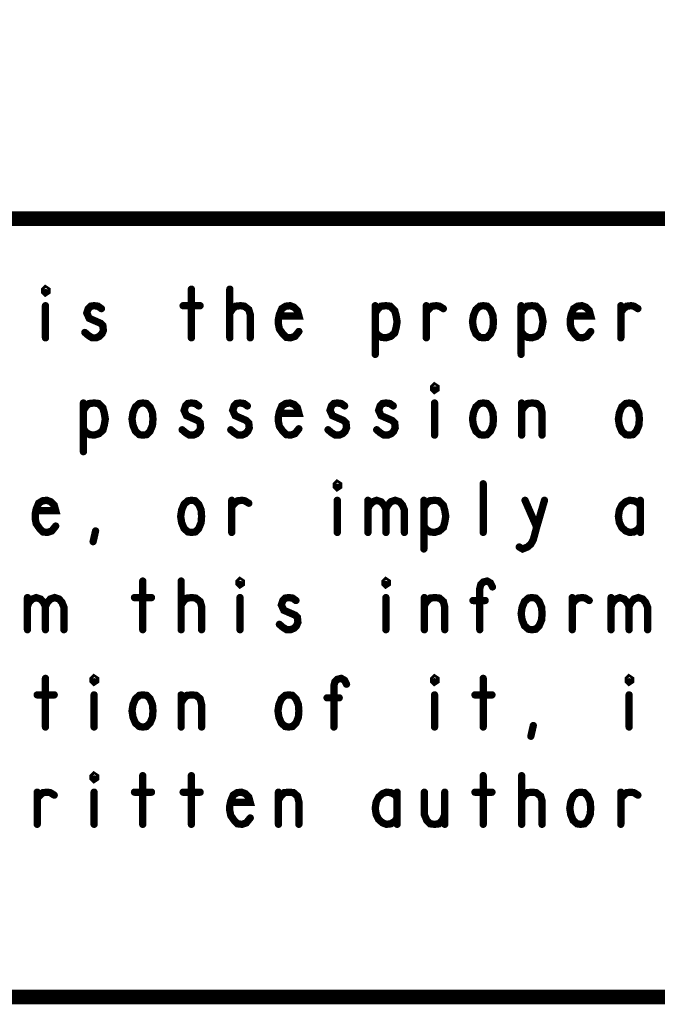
# Model space of a CAD drawing. Extents: x 17.4 to 50.4, y 21.5 to 42.5.
# Tile 11 of 33: x 42.7 to 44, y 21.5 to 23.5. Entities that reach past the tile are written whole.
import ezdxf

# ---------------------------------------------------------------- set-up
doc = ezdxf.new("R2010")
doc.units = 0
doc.layers.add('1', color=2, linetype='CONTINUOUS')

msp = doc.modelspace()

# ---------------------------------------------------------------- linework, layer by layer
at = {"layer": '1'}
for points, const_width in [([(17.43, 21.495), (50.43, 21.495), (50.43, 42.495), (17.43, 42.495), (17.43, 21.495)], 0.03), ([(50.43, 23.095), (44.23, 23.095), (40.43, 23.095), (40.43, 21.495)], 0.03), ([(42.787, 22.943), (42.785, 22.945), (42.785, 22.948), (42.787, 22.95), (42.79, 22.948), (42.79, 22.945), (42.787, 22.943)], 0.015), ([(43.087, 22.95), (43.087, 22.85)], 0.015), ([(43.166, 22.85), (43.166, 22.95)], 0.015), ([(42.787, 22.916), (42.787, 22.85)], 0.015), ([(42.868, 22.861), (42.875, 22.855), (42.883, 22.85), (42.891, 22.85), (42.898, 22.853), (42.903, 22.858), (42.906, 22.865), (42.905, 22.875), (42.9, 22.88), (42.877, 22.89), (42.872, 22.901), (42.875, 22.91), (42.88, 22.915), (42.887, 22.916), (42.895, 22.915), (42.902, 22.91)], 0.015), ([(43.07, 22.916), (43.105, 22.916)], 0.015), ([(43.166, 22.901), (43.172, 22.91), (43.178, 22.915), (43.188, 22.916), (43.196, 22.915), (43.205, 22.908), (43.208, 22.898), (43.208, 22.85)], 0.015), ([(43.268, 22.895), (43.308, 22.895), (43.305, 22.906), (43.298, 22.913), (43.29, 22.916), (43.281, 22.915), (43.273, 22.91), (43.268, 22.898), (43.266, 22.888), (43.266, 22.878), (43.268, 22.868), (43.275, 22.858), (43.282, 22.851), (43.291, 22.85), (43.3, 22.853), (43.308, 22.863)], 0.015), ([(43.465, 22.901), (43.471, 22.91), (43.477, 22.915), (43.487, 22.916), (43.496, 22.915), (43.505, 22.906), (43.508, 22.895), (43.51, 22.883), (43.508, 22.871), (43.505, 22.86), (43.497, 22.853), (43.487, 22.85), (43.478, 22.851), (43.47, 22.856), (43.465, 22.863)], 0.015), ([(43.465, 22.816), (43.465, 22.916)], 0.015), ([(43.57, 22.903), (43.576, 22.91), (43.582, 22.915), (43.591, 22.916), (43.597, 22.915), (43.605, 22.91)], 0.015), ([(43.57, 22.85), (43.57, 22.916)], 0.015), ([(43.687, 22.85), (43.68, 22.851), (43.672, 22.858), (43.667, 22.87), (43.665, 22.883), (43.667, 22.896), (43.672, 22.908), (43.68, 22.915), (43.687, 22.916), (43.695, 22.915), (43.702, 22.908), (43.707, 22.896), (43.708, 22.883), (43.707, 22.87), (43.702, 22.858), (43.695, 22.851), (43.687, 22.85)], 0.015), ([(43.765, 22.901), (43.771, 22.91), (43.777, 22.915), (43.787, 22.916), (43.796, 22.915), (43.805, 22.906), (43.808, 22.895), (43.81, 22.883), (43.808, 22.871), (43.805, 22.86), (43.797, 22.853), (43.787, 22.85), (43.778, 22.851), (43.77, 22.856), (43.765, 22.863)], 0.015), ([(43.765, 22.816), (43.765, 22.916)], 0.015), ([(43.868, 22.895), (43.908, 22.895), (43.905, 22.906), (43.898, 22.913), (43.89, 22.916), (43.881, 22.915), (43.873, 22.91), (43.868, 22.898), (43.866, 22.888), (43.866, 22.878), (43.868, 22.868), (43.875, 22.858), (43.882, 22.851), (43.891, 22.85), (43.9, 22.853), (43.908, 22.863)], 0.015), ([(43.97, 22.903), (43.976, 22.91), (43.982, 22.915), (43.991, 22.916), (43.997, 22.915), (44.005, 22.91)], 0.015), ([(43.97, 22.85), (43.97, 22.916)], 0.015), ([(43.587, 22.743), (43.585, 22.745), (43.585, 22.748), (43.587, 22.75), (43.59, 22.748), (43.59, 22.745), (43.587, 22.743)], 0.015), ([(42.865, 22.701), (42.871, 22.71), (42.877, 22.715), (42.887, 22.716), (42.896, 22.715), (42.905, 22.706), (42.908, 22.695), (42.91, 22.683), (42.908, 22.671), (42.905, 22.66), (42.897, 22.653), (42.887, 22.65), (42.878, 22.651), (42.87, 22.656), (42.865, 22.663)], 0.015), ([(42.865, 22.616), (42.865, 22.716)], 0.015), ([(42.987, 22.65), (42.98, 22.651), (42.972, 22.658), (42.967, 22.67), (42.965, 22.683), (42.967, 22.696), (42.972, 22.708), (42.98, 22.715), (42.987, 22.716), (42.995, 22.715), (43.002, 22.708), (43.007, 22.696), (43.008, 22.683), (43.007, 22.67), (43.002, 22.658), (42.995, 22.651), (42.987, 22.65)], 0.015), ([(43.068, 22.661), (43.075, 22.655), (43.083, 22.65), (43.091, 22.65), (43.098, 22.653), (43.103, 22.658), (43.106, 22.665), (43.105, 22.675), (43.1, 22.68), (43.077, 22.69), (43.072, 22.701), (43.075, 22.71), (43.08, 22.715), (43.087, 22.716), (43.095, 22.715), (43.102, 22.71)], 0.015), ([(43.168, 22.661), (43.175, 22.655), (43.183, 22.65), (43.191, 22.65), (43.198, 22.653), (43.203, 22.658), (43.206, 22.665), (43.205, 22.675), (43.2, 22.68), (43.177, 22.69), (43.172, 22.701), (43.175, 22.71), (43.18, 22.715), (43.187, 22.716), (43.195, 22.715), (43.202, 22.71)], 0.015), ([(43.268, 22.695), (43.308, 22.695), (43.305, 22.706), (43.298, 22.713), (43.29, 22.716), (43.281, 22.715), (43.273, 22.71), (43.268, 22.698), (43.266, 22.688), (43.266, 22.678), (43.268, 22.668), (43.275, 22.658), (43.282, 22.651), (43.291, 22.65), (43.3, 22.653), (43.308, 22.663)], 0.015), ([(43.368, 22.661), (43.375, 22.655), (43.383, 22.65), (43.391, 22.65), (43.398, 22.653), (43.403, 22.658), (43.406, 22.665), (43.405, 22.675), (43.4, 22.68), (43.377, 22.69), (43.372, 22.701), (43.375, 22.71), (43.38, 22.715), (43.387, 22.716), (43.395, 22.715), (43.402, 22.71)], 0.015), ([(43.468, 22.661), (43.475, 22.655), (43.483, 22.65), (43.491, 22.65), (43.498, 22.653), (43.503, 22.658), (43.506, 22.665), (43.505, 22.675), (43.5, 22.68), (43.477, 22.69), (43.472, 22.701), (43.475, 22.71), (43.48, 22.715), (43.487, 22.716), (43.495, 22.715), (43.502, 22.71)], 0.015), ([(43.587, 22.716), (43.587, 22.65)], 0.015), ([(43.687, 22.65), (43.68, 22.651), (43.672, 22.658), (43.667, 22.67), (43.665, 22.683), (43.667, 22.696), (43.672, 22.708), (43.68, 22.715), (43.687, 22.716), (43.695, 22.715), (43.702, 22.708), (43.707, 22.696), (43.708, 22.683), (43.707, 22.67), (43.702, 22.658), (43.695, 22.651), (43.687, 22.65)], 0.015), ([(43.766, 22.7), (43.771, 22.708), (43.778, 22.715), (43.788, 22.716), (43.797, 22.715), (43.805, 22.708), (43.808, 22.696), (43.808, 22.65)], 0.015), ([(43.766, 22.65), (43.766, 22.716)], 0.015), ([(43.987, 22.65), (43.98, 22.651), (43.972, 22.658), (43.967, 22.67), (43.965, 22.683), (43.967, 22.696), (43.972, 22.708), (43.98, 22.715), (43.987, 22.716), (43.995, 22.715), (44.002, 22.708), (44.007, 22.696), (44.008, 22.683), (44.007, 22.67), (44.002, 22.658), (43.995, 22.651), (43.987, 22.65)], 0.015), ([(43.387, 22.543), (43.385, 22.545), (43.385, 22.548), (43.387, 22.55), (43.39, 22.548), (43.39, 22.545), (43.387, 22.543)], 0.015), ([(43.687, 22.45), (43.687, 22.55)], 0.015), ([(42.768, 22.495), (42.808, 22.495), (42.805, 22.506), (42.798, 22.513), (42.79, 22.516), (42.781, 22.515), (42.773, 22.51), (42.768, 22.498), (42.766, 22.488), (42.766, 22.478), (42.768, 22.468), (42.775, 22.458), (42.782, 22.451), (42.791, 22.45), (42.8, 22.453), (42.808, 22.463)], 0.015), ([(43.087, 22.45), (43.08, 22.451), (43.072, 22.458), (43.067, 22.47), (43.065, 22.483), (43.067, 22.496), (43.072, 22.508), (43.08, 22.515), (43.087, 22.516), (43.095, 22.515), (43.102, 22.508), (43.107, 22.496), (43.108, 22.483), (43.107, 22.47), (43.102, 22.458), (43.095, 22.451), (43.087, 22.45)], 0.015), ([(43.17, 22.503), (43.176, 22.51), (43.182, 22.515), (43.191, 22.516), (43.197, 22.515), (43.205, 22.51)], 0.015), ([(43.17, 22.45), (43.17, 22.516)], 0.015), ([(43.387, 22.516), (43.387, 22.45)], 0.015), ([(43.45, 22.498), (43.453, 22.506), (43.46, 22.513), (43.468, 22.516), (43.477, 22.513), (43.483, 22.506), (43.487, 22.498), (43.487, 22.45)], 0.015), ([(43.45, 22.45), (43.45, 22.516)], 0.015), ([(43.487, 22.498), (43.491, 22.506), (43.497, 22.513), (43.506, 22.516), (43.515, 22.513), (43.521, 22.506), (43.525, 22.496), (43.525, 22.45)], 0.015), ([(43.565, 22.501), (43.571, 22.51), (43.577, 22.515), (43.587, 22.516), (43.596, 22.515), (43.605, 22.506), (43.608, 22.495), (43.61, 22.483), (43.608, 22.471), (43.605, 22.46), (43.597, 22.453), (43.587, 22.45), (43.578, 22.451), (43.57, 22.456), (43.565, 22.463)], 0.015), ([(43.565, 22.416), (43.565, 22.516)], 0.015), ([(43.761, 22.42), (43.768, 22.416), (43.778, 22.42), (43.785, 22.426), (43.79, 22.435), (43.797, 22.461), (43.813, 22.516)], 0.015), ([(43.773, 22.516), (43.797, 22.461)], 0.015), ([(44.01, 22.505), (44.005, 22.511), (43.997, 22.515), (43.988, 22.516), (43.98, 22.513), (43.972, 22.506), (43.967, 22.496), (43.965, 22.483), (43.967, 22.47), (43.972, 22.46), (43.98, 22.453), (43.988, 22.45), (43.997, 22.451), (44.005, 22.456), (44.01, 22.463)], 0.015), ([(44.01, 22.45), (44.01, 22.516)], 0.015), ([(42.885, 22.431), (42.89, 22.453)], 0.015), ([(42.987, 22.35), (42.987, 22.25)], 0.015), ([(43.066, 22.25), (43.066, 22.35)], 0.015), ([(43.187, 22.343), (43.185, 22.345), (43.185, 22.348), (43.187, 22.35), (43.19, 22.348), (43.19, 22.345), (43.187, 22.343)], 0.015), ([(43.487, 22.343), (43.485, 22.345), (43.485, 22.348), (43.487, 22.35), (43.49, 22.348), (43.49, 22.345), (43.487, 22.343)], 0.015), ([(43.68, 22.25), (43.68, 22.335), (43.682, 22.343), (43.687, 22.348), (43.695, 22.35), (43.702, 22.346), (43.706, 22.338)], 0.015), ([(42.75, 22.298), (42.753, 22.306), (42.76, 22.313), (42.768, 22.316), (42.777, 22.313), (42.783, 22.306), (42.787, 22.298), (42.787, 22.25)], 0.015), ([(42.787, 22.298), (42.791, 22.306), (42.797, 22.313), (42.806, 22.316), (42.815, 22.313), (42.821, 22.306), (42.825, 22.296), (42.825, 22.25)], 0.015), ([(43.95, 22.298), (43.953, 22.306), (43.96, 22.313), (43.968, 22.316), (43.977, 22.313), (43.983, 22.306), (43.987, 22.298), (43.987, 22.25)], 0.015), ([(43.987, 22.298), (43.991, 22.306), (43.997, 22.313), (44.006, 22.316), (44.015, 22.313), (44.021, 22.306), (44.025, 22.296), (44.025, 22.25)], 0.015), ([(42.75, 22.25), (42.75, 22.316)], 0.015), ([(42.97, 22.316), (43.005, 22.316)], 0.015), ([(43.066, 22.301), (43.072, 22.31), (43.078, 22.315), (43.088, 22.316), (43.096, 22.315), (43.105, 22.308), (43.108, 22.298), (43.108, 22.25)], 0.015), ([(43.187, 22.316), (43.187, 22.25)], 0.015), ([(43.268, 22.261), (43.275, 22.255), (43.283, 22.25), (43.291, 22.25), (43.298, 22.253), (43.303, 22.258), (43.306, 22.265), (43.305, 22.275), (43.3, 22.28), (43.277, 22.29), (43.272, 22.301), (43.275, 22.31), (43.28, 22.315), (43.287, 22.316), (43.295, 22.315), (43.302, 22.31)], 0.015), ([(43.487, 22.316), (43.487, 22.25)], 0.015), ([(43.566, 22.3), (43.571, 22.308), (43.578, 22.315), (43.588, 22.316), (43.597, 22.315), (43.605, 22.308), (43.608, 22.296), (43.608, 22.25)], 0.015), ([(43.566, 22.25), (43.566, 22.316)], 0.015), ([(43.691, 22.31), (43.666, 22.31)], 0.015), ([(43.787, 22.25), (43.78, 22.251), (43.772, 22.258), (43.767, 22.27), (43.765, 22.283), (43.767, 22.296), (43.772, 22.308), (43.78, 22.315), (43.787, 22.316), (43.795, 22.315), (43.802, 22.308), (43.807, 22.296), (43.808, 22.283), (43.807, 22.27), (43.802, 22.258), (43.795, 22.251), (43.787, 22.25)], 0.015), ([(43.87, 22.303), (43.876, 22.31), (43.882, 22.315), (43.891, 22.316), (43.897, 22.315), (43.905, 22.31)], 0.015), ([(43.87, 22.25), (43.87, 22.316)], 0.015), ([(43.95, 22.25), (43.95, 22.316)], 0.015), ([(42.787, 22.15), (42.787, 22.05)], 0.015), ([(42.887, 22.143), (42.885, 22.145), (42.885, 22.148), (42.887, 22.15), (42.89, 22.148), (42.89, 22.145), (42.887, 22.143)], 0.015), ([(43.38, 22.05), (43.38, 22.135), (43.382, 22.143), (43.387, 22.148), (43.395, 22.15), (43.402, 22.146), (43.406, 22.138)], 0.015), ([(43.587, 22.143), (43.585, 22.145), (43.585, 22.148), (43.587, 22.15), (43.59, 22.148), (43.59, 22.145), (43.587, 22.143)], 0.015), ([(43.687, 22.15), (43.687, 22.05)], 0.015), ([(43.987, 22.143), (43.985, 22.145), (43.985, 22.148), (43.987, 22.15), (43.99, 22.148), (43.99, 22.145), (43.987, 22.143)], 0.015), ([(42.77, 22.116), (42.805, 22.116)], 0.015), ([(42.887, 22.116), (42.887, 22.05)], 0.015), ([(42.987, 22.05), (42.98, 22.051), (42.972, 22.058), (42.967, 22.07), (42.965, 22.083), (42.967, 22.096), (42.972, 22.108), (42.98, 22.115), (42.987, 22.116), (42.995, 22.115), (43.002, 22.108), (43.007, 22.096), (43.008, 22.083), (43.007, 22.07), (43.002, 22.058), (42.995, 22.051), (42.987, 22.05)], 0.015), ([(43.066, 22.1), (43.071, 22.108), (43.078, 22.115), (43.088, 22.116), (43.097, 22.115), (43.105, 22.108), (43.108, 22.096), (43.108, 22.05)], 0.015), ([(43.066, 22.05), (43.066, 22.116)], 0.015), ([(43.287, 22.05), (43.28, 22.051), (43.272, 22.058), (43.267, 22.07), (43.265, 22.083), (43.267, 22.096), (43.272, 22.108), (43.28, 22.115), (43.287, 22.116), (43.295, 22.115), (43.302, 22.108), (43.307, 22.096), (43.308, 22.083), (43.307, 22.07), (43.302, 22.058), (43.295, 22.051), (43.287, 22.05)], 0.015), ([(43.587, 22.116), (43.587, 22.05)], 0.015), ([(43.67, 22.116), (43.705, 22.116)], 0.015), ([(43.987, 22.116), (43.987, 22.05)], 0.015), ([(43.391, 22.11), (43.366, 22.11)], 0.015), ([(43.785, 22.031), (43.79, 22.053)], 0.015), ([(42.887, 21.943), (42.885, 21.945), (42.885, 21.948), (42.887, 21.95), (42.89, 21.948), (42.89, 21.945), (42.887, 21.943)], 0.015), ([(42.987, 21.95), (42.987, 21.85)], 0.015), ([(43.087, 21.95), (43.087, 21.85)], 0.015), ([(43.687, 21.95), (43.687, 21.85)], 0.015), ([(43.766, 21.85), (43.766, 21.95)], 0.015), ([(42.77, 21.903), (42.776, 21.91), (42.782, 21.915), (42.791, 21.916), (42.797, 21.915), (42.805, 21.91)], 0.015), ([(42.77, 21.85), (42.77, 21.916)], 0.015), ([(42.887, 21.916), (42.887, 21.85)], 0.015), ([(42.97, 21.916), (43.005, 21.916)], 0.015), ([(43.07, 21.916), (43.105, 21.916)], 0.015), ([(43.168, 21.895), (43.208, 21.895), (43.205, 21.906), (43.198, 21.913), (43.19, 21.916), (43.181, 21.915), (43.173, 21.91), (43.168, 21.898), (43.166, 21.888), (43.166, 21.878), (43.168, 21.868), (43.175, 21.858), (43.182, 21.851), (43.191, 21.85), (43.2, 21.853), (43.208, 21.863)], 0.015), ([(43.266, 21.9), (43.271, 21.908), (43.278, 21.915), (43.288, 21.916), (43.297, 21.915), (43.305, 21.908), (43.308, 21.896), (43.308, 21.85)], 0.015), ([(43.266, 21.85), (43.266, 21.916)], 0.015), ([(43.51, 21.905), (43.505, 21.911), (43.497, 21.915), (43.488, 21.916), (43.48, 21.913), (43.472, 21.906), (43.467, 21.896), (43.465, 21.883), (43.467, 21.87), (43.472, 21.86), (43.48, 21.853), (43.488, 21.85), (43.497, 21.851), (43.505, 21.856), (43.51, 21.863)], 0.015), ([(43.51, 21.85), (43.51, 21.916)], 0.015), ([(43.566, 21.916), (43.566, 21.87), (43.571, 21.858), (43.578, 21.851), (43.587, 21.85), (43.596, 21.851), (43.603, 21.858), (43.608, 21.87)], 0.015), ([(43.608, 21.85), (43.608, 21.916)], 0.015), ([(43.67, 21.916), (43.705, 21.916)], 0.015), ([(43.766, 21.901), (43.772, 21.91), (43.778, 21.915), (43.788, 21.916), (43.796, 21.915), (43.805, 21.908), (43.808, 21.898), (43.808, 21.85)], 0.015), ([(43.887, 21.85), (43.88, 21.851), (43.872, 21.858), (43.867, 21.87), (43.865, 21.883), (43.867, 21.896), (43.872, 21.908), (43.88, 21.915), (43.887, 21.916), (43.895, 21.915), (43.902, 21.908), (43.907, 21.896), (43.908, 21.883), (43.907, 21.87), (43.902, 21.858), (43.895, 21.851), (43.887, 21.85)], 0.015), ([(43.97, 21.903), (43.976, 21.91), (43.982, 21.915), (43.991, 21.916), (43.997, 21.915), (44.005, 21.91)], 0.015), ([(43.97, 21.85), (43.97, 21.916)], 0.015)]:
    msp.add_lwpolyline(points, dxfattribs=dict(at, const_width=const_width))
at = {"layer": '1', "const_width": 0.0075}
for points in [[(43.09075, 22.95, 1), (43.08325, 22.95, 1)], [(43.16975, 22.95, 1), (43.16225, 22.95, 1)], [(42.79075, 22.943, 1), (42.78325, 22.943, 1)], [(42.79075, 22.943, 1), (42.78325, 22.943, 1)], [(42.79075, 22.916, 1), (42.78325, 22.916, 1)], [(42.90575, 22.91, 1), (42.89825, 22.91, 1)], [(43.07375, 22.916, 1), (43.06625, 22.916, 1)], [(43.10875, 22.916, 1), (43.10125, 22.916, 1)], [(43.46875, 22.916, 1), (43.46125, 22.916, 1)], [(43.57375, 22.916, 1), (43.56625, 22.916, 1)], [(43.60875, 22.91, 1), (43.60125, 22.91, 1)], [(43.76875, 22.916, 1), (43.76125, 22.916, 1)], [(43.97375, 22.916, 1), (43.96625, 22.916, 1)], [(44.00875, 22.91, 1), (44.00125, 22.91, 1)], [(43.16975, 22.901, 1), (43.16225, 22.901, 1)], [(43.27175, 22.895, 1), (43.26425, 22.895, 1)], [(43.46875, 22.901, 1), (43.46125, 22.901, 1)], [(43.57375, 22.903, 1), (43.56625, 22.903, 1)], [(43.76875, 22.901, 1), (43.76125, 22.901, 1)], [(43.87175, 22.895, 1), (43.86425, 22.895, 1)], [(43.97375, 22.903, 1), (43.96625, 22.903, 1)], [(43.31175, 22.863, 1), (43.30425, 22.863, 1)], [(43.46875, 22.863, 1), (43.46125, 22.863, 1)], [(43.76875, 22.863, 1), (43.76125, 22.863, 1)], [(43.91175, 22.863, 1), (43.90425, 22.863, 1)], [(42.79075, 22.85, 1), (42.78325, 22.85, 1)], [(42.87175, 22.861, 1), (42.86425, 22.861, 1)], [(43.09075, 22.85, 1), (43.08325, 22.85, 1)], [(43.16975, 22.85, 1), (43.16225, 22.85, 1)], [(43.21175, 22.85, 1), (43.20425, 22.85, 1)], [(43.57375, 22.85, 1), (43.56625, 22.85, 1)], [(43.69075, 22.85, 1), (43.68325, 22.85, 1)], [(43.69075, 22.85, 1), (43.68325, 22.85, 1)], [(43.97375, 22.85, 1), (43.96625, 22.85, 1)], [(43.46875, 22.816, 1), (43.46125, 22.816, 1)], [(43.76875, 22.816, 1), (43.76125, 22.816, 1)], [(43.59075, 22.743, 1), (43.58325, 22.743, 1)], [(43.59075, 22.743, 1), (43.58325, 22.743, 1)], [(42.86875, 22.716, 1), (42.86125, 22.716, 1)], [(42.86875, 22.701, 1), (42.86125, 22.701, 1)], [(43.10575, 22.71, 1), (43.09825, 22.71, 1)], [(43.20575, 22.71, 1), (43.19825, 22.71, 1)], [(43.40575, 22.71, 1), (43.39825, 22.71, 1)], [(43.50575, 22.71, 1), (43.49825, 22.71, 1)], [(43.59075, 22.716, 1), (43.58325, 22.716, 1)], [(43.76975, 22.716, 1), (43.76225, 22.716, 1)], [(43.27175, 22.695, 1), (43.26425, 22.695, 1)], [(43.76975, 22.7, 1), (43.76225, 22.7, 1)], [(42.86875, 22.663, 1), (42.86125, 22.663, 1)], [(43.07175, 22.661, 1), (43.06425, 22.661, 1)], [(43.17175, 22.661, 1), (43.16425, 22.661, 1)], [(43.31175, 22.663, 1), (43.30425, 22.663, 1)], [(43.37175, 22.661, 1), (43.36425, 22.661, 1)], [(43.47175, 22.661, 1), (43.46425, 22.661, 1)], [(42.99075, 22.65, 1), (42.98325, 22.65, 1)], [(42.99075, 22.65, 1), (42.98325, 22.65, 1)], [(43.59075, 22.65, 1), (43.58325, 22.65, 1)], [(43.69075, 22.65, 1), (43.68325, 22.65, 1)], [(43.69075, 22.65, 1), (43.68325, 22.65, 1)], [(43.76975, 22.65, 1), (43.76225, 22.65, 1)], [(43.81175, 22.65, 1), (43.80425, 22.65, 1)], [(43.99075, 22.65, 1), (43.98325, 22.65, 1)], [(43.99075, 22.65, 1), (43.98325, 22.65, 1)], [(42.86875, 22.616, 1), (42.86125, 22.616, 1)], [(43.39075, 22.543, 1), (43.38325, 22.543, 1)], [(43.39075, 22.543, 1), (43.38325, 22.543, 1)], [(43.69075, 22.55, 1), (43.68325, 22.55, 1)], [(43.17375, 22.516, 1), (43.16625, 22.516, 1)], [(43.17375, 22.503, 1), (43.16625, 22.503, 1)], [(43.20875, 22.51, 1), (43.20125, 22.51, 1)], [(43.39075, 22.516, 1), (43.38325, 22.516, 1)], [(43.45375, 22.516, 1), (43.44625, 22.516, 1)], [(43.56875, 22.516, 1), (43.56125, 22.516, 1)], [(43.56875, 22.501, 1), (43.56125, 22.501, 1)], [(43.77675, 22.516, 1), (43.76925, 22.516, 1)], [(43.81675, 22.516, 1), (43.80925, 22.516, 1)], [(44.01375, 22.516, 1), (44.00625, 22.516, 1)], [(44.01375, 22.505, 1), (44.00625, 22.505, 1)], [(42.77175, 22.495, 1), (42.76425, 22.495, 1)], [(43.45375, 22.498, 1), (43.44625, 22.498, 1)], [(43.49075, 22.498, 1), (43.48325, 22.498, 1)], [(42.81175, 22.463, 1), (42.80425, 22.463, 1)], [(43.56875, 22.463, 1), (43.56125, 22.463, 1)], [(43.80075, 22.461, 1), (43.79325, 22.461, 1)], [(44.01375, 22.463, 1), (44.00625, 22.463, 1)], [(42.89375, 22.453, 1), (42.88625, 22.453, 1)], [(43.09075, 22.45, 1), (43.08325, 22.45, 1)], [(43.09075, 22.45, 1), (43.08325, 22.45, 1)], [(43.17375, 22.45, 1), (43.16625, 22.45, 1)], [(43.39075, 22.45, 1), (43.38325, 22.45, 1)], [(43.45375, 22.45, 1), (43.44625, 22.45, 1)], [(43.49075, 22.45, 1), (43.48325, 22.45, 1)], [(43.52875, 22.45, 1), (43.52125, 22.45, 1)], [(43.69075, 22.45, 1), (43.68325, 22.45, 1)], [(44.01375, 22.45, 1), (44.00625, 22.45, 1)], [(42.88875, 22.431, 1), (42.88125, 22.431, 1)], [(43.76475, 22.42, 1), (43.75725, 22.42, 1)], [(43.56875, 22.416, 1), (43.56125, 22.416, 1)], [(42.99075, 22.35, 1), (42.98325, 22.35, 1)], [(43.06975, 22.35, 1), (43.06225, 22.35, 1)], [(43.19075, 22.343, 1), (43.18325, 22.343, 1)], [(43.19075, 22.343, 1), (43.18325, 22.343, 1)], [(43.49075, 22.343, 1), (43.48325, 22.343, 1)], [(43.49075, 22.343, 1), (43.48325, 22.343, 1)], [(43.70975, 22.338, 1), (43.70225, 22.338, 1)], [(42.75375, 22.316, 1), (42.74625, 22.316, 1)], [(42.75375, 22.298, 1), (42.74625, 22.298, 1)], [(42.79075, 22.298, 1), (42.78325, 22.298, 1)], [(42.97375, 22.316, 1), (42.96625, 22.316, 1)], [(43.00875, 22.316, 1), (43.00125, 22.316, 1)], [(43.06975, 22.301, 1), (43.06225, 22.301, 1)], [(43.19075, 22.316, 1), (43.18325, 22.316, 1)], [(43.30575, 22.31, 1), (43.29825, 22.31, 1)], [(43.49075, 22.316, 1), (43.48325, 22.316, 1)], [(43.56975, 22.316, 1), (43.56225, 22.316, 1)], [(43.56975, 22.3, 1), (43.56225, 22.3, 1)], [(43.66975, 22.31, 1), (43.66225, 22.31, 1)], [(43.69475, 22.31, 1), (43.68725, 22.31, 1)], [(43.87375, 22.316, 1), (43.86625, 22.316, 1)], [(43.87375, 22.303, 1), (43.86625, 22.303, 1)], [(43.90875, 22.31, 1), (43.90125, 22.31, 1)], [(43.95375, 22.316, 1), (43.94625, 22.316, 1)], [(43.95375, 22.298, 1), (43.94625, 22.298, 1)], [(43.99075, 22.298, 1), (43.98325, 22.298, 1)], [(43.27175, 22.261, 1), (43.26425, 22.261, 1)], [(42.75375, 22.25, 1), (42.74625, 22.25, 1)], [(42.79075, 22.25, 1), (42.78325, 22.25, 1)], [(42.82875, 22.25, 1), (42.82125, 22.25, 1)], [(42.99075, 22.25, 1), (42.98325, 22.25, 1)], [(43.06975, 22.25, 1), (43.06225, 22.25, 1)], [(43.11175, 22.25, 1), (43.10425, 22.25, 1)], [(43.19075, 22.25, 1), (43.18325, 22.25, 1)], [(43.49075, 22.25, 1), (43.48325, 22.25, 1)], [(43.56975, 22.25, 1), (43.56225, 22.25, 1)], [(43.61175, 22.25, 1), (43.60425, 22.25, 1)], [(43.68375, 22.25, 1), (43.67625, 22.25, 1)], [(43.79075, 22.25, 1), (43.78325, 22.25, 1)], [(43.79075, 22.25, 1), (43.78325, 22.25, 1)], [(43.87375, 22.25, 1), (43.86625, 22.25, 1)], [(43.95375, 22.25, 1), (43.94625, 22.25, 1)], [(43.99075, 22.25, 1), (43.98325, 22.25, 1)], [(44.02875, 22.25, 1), (44.02125, 22.25, 1)], [(42.79075, 22.15, 1), (42.78325, 22.15, 1)], [(42.89075, 22.143, 1), (42.88325, 22.143, 1)], [(42.89075, 22.143, 1), (42.88325, 22.143, 1)], [(43.40975, 22.138, 1), (43.40225, 22.138, 1)], [(43.59075, 22.143, 1), (43.58325, 22.143, 1)], [(43.59075, 22.143, 1), (43.58325, 22.143, 1)], [(43.69075, 22.15, 1), (43.68325, 22.15, 1)], [(43.99075, 22.143, 1), (43.98325, 22.143, 1)], [(43.99075, 22.143, 1), (43.98325, 22.143, 1)], [(42.77375, 22.116, 1), (42.76625, 22.116, 1)], [(42.80875, 22.116, 1), (42.80125, 22.116, 1)], [(42.89075, 22.116, 1), (42.88325, 22.116, 1)], [(43.06975, 22.116, 1), (43.06225, 22.116, 1)], [(43.59075, 22.116, 1), (43.58325, 22.116, 1)], [(43.67375, 22.116, 1), (43.66625, 22.116, 1)], [(43.70875, 22.116, 1), (43.70125, 22.116, 1)], [(43.99075, 22.116, 1), (43.98325, 22.116, 1)], [(43.06975, 22.1, 1), (43.06225, 22.1, 1)], [(43.36975, 22.11, 1), (43.36225, 22.11, 1)], [(43.39475, 22.11, 1), (43.38725, 22.11, 1)], [(42.79075, 22.05, 1), (42.78325, 22.05, 1)], [(42.89075, 22.05, 1), (42.88325, 22.05, 1)], [(42.99075, 22.05, 1), (42.98325, 22.05, 1)], [(42.99075, 22.05, 1), (42.98325, 22.05, 1)], [(43.06975, 22.05, 1), (43.06225, 22.05, 1)], [(43.11175, 22.05, 1), (43.10425, 22.05, 1)], [(43.29075, 22.05, 1), (43.28325, 22.05, 1)], [(43.29075, 22.05, 1), (43.28325, 22.05, 1)], [(43.38375, 22.05, 1), (43.37625, 22.05, 1)], [(43.59075, 22.05, 1), (43.58325, 22.05, 1)], [(43.69075, 22.05, 1), (43.68325, 22.05, 1)], [(43.79375, 22.053, 1), (43.78625, 22.053, 1)], [(43.99075, 22.05, 1), (43.98325, 22.05, 1)], [(43.78875, 22.031, 1), (43.78125, 22.031, 1)], [(42.89075, 21.943, 1), (42.88325, 21.943, 1)], [(42.89075, 21.943, 1), (42.88325, 21.943, 1)], [(42.99075, 21.95, 1), (42.98325, 21.95, 1)], [(43.09075, 21.95, 1), (43.08325, 21.95, 1)], [(43.69075, 21.95, 1), (43.68325, 21.95, 1)], [(43.76975, 21.95, 1), (43.76225, 21.95, 1)], [(42.77375, 21.916, 1), (42.76625, 21.916, 1)], [(42.89075, 21.916, 1), (42.88325, 21.916, 1)], [(42.97375, 21.916, 1), (42.96625, 21.916, 1)], [(43.00875, 21.916, 1), (43.00125, 21.916, 1)], [(43.07375, 21.916, 1), (43.06625, 21.916, 1)], [(43.10875, 21.916, 1), (43.10125, 21.916, 1)], [(43.26975, 21.916, 1), (43.26225, 21.916, 1)], [(43.51375, 21.916, 1), (43.50625, 21.916, 1)], [(43.56975, 21.916, 1), (43.56225, 21.916, 1)], [(43.61175, 21.916, 1), (43.60425, 21.916, 1)], [(43.67375, 21.916, 1), (43.66625, 21.916, 1)], [(43.70875, 21.916, 1), (43.70125, 21.916, 1)], [(43.97375, 21.916, 1), (43.96625, 21.916, 1)], [(42.77375, 21.903, 1), (42.76625, 21.903, 1)], [(42.80875, 21.91, 1), (42.80125, 21.91, 1)], [(43.17175, 21.895, 1), (43.16425, 21.895, 1)], [(43.26975, 21.9, 1), (43.26225, 21.9, 1)], [(43.51375, 21.905, 1), (43.50625, 21.905, 1)], [(43.76975, 21.901, 1), (43.76225, 21.901, 1)], [(43.97375, 21.903, 1), (43.96625, 21.903, 1)], [(44.00875, 21.91, 1), (44.00125, 21.91, 1)], [(43.21175, 21.863, 1), (43.20425, 21.863, 1)], [(43.51375, 21.863, 1), (43.50625, 21.863, 1)], [(43.61175, 21.87, 1), (43.60425, 21.87, 1)], [(42.77375, 21.85, 1), (42.76625, 21.85, 1)], [(42.89075, 21.85, 1), (42.88325, 21.85, 1)], [(42.99075, 21.85, 1), (42.98325, 21.85, 1)], [(43.09075, 21.85, 1), (43.08325, 21.85, 1)], [(43.26975, 21.85, 1), (43.26225, 21.85, 1)], [(43.31175, 21.85, 1), (43.30425, 21.85, 1)], [(43.51375, 21.85, 1), (43.50625, 21.85, 1)], [(43.61175, 21.85, 1), (43.60425, 21.85, 1)], [(43.69075, 21.85, 1), (43.68325, 21.85, 1)], [(43.76975, 21.85, 1), (43.76225, 21.85, 1)], [(43.81175, 21.85, 1), (43.80425, 21.85, 1)], [(43.89075, 21.85, 1), (43.88325, 21.85, 1)], [(43.89075, 21.85, 1), (43.88325, 21.85, 1)], [(43.97375, 21.85, 1), (43.96625, 21.85, 1)]]:
    msp.add_lwpolyline(points, format="xyb", close=True, dxfattribs=at)

doc.saveas('drawing.dxf')
